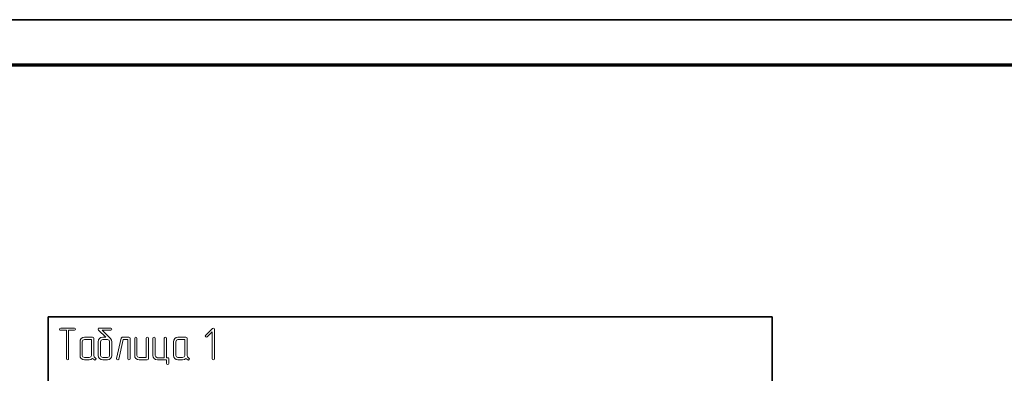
# Model space of a CAD drawing. Extents: x 0 to 594, y 0 to 420.
# Tile 31 of 33: x 302 to 410, y 381 to 420. Entities that reach past the tile are written whole.
import ezdxf

# ---------------------------------------------------------------- set-up
doc = ezdxf.new("R2010")
doc.units = 0

msp = doc.modelspace()

# ---------------------------------------------------------------- linework, layer by layer
at = {"color": 7, "lineweight": 35}
for p, q in [((0, 420), (594, 420)), ((305.26, 387.39), (384.73, 387.39)), ((305.26, 387.39), (305.26, 183.63)), ((384.73, 387.39), (384.73, 183.63))]:
    msp.add_line(p, q, dxfattribs=at)
at = {"color": 7, "lineweight": 70}
msp.add_line((589, 415), (20, 415), dxfattribs=at)
at = {"color": 7, "lineweight": 13}
for points in [[(307.26, 385.9), (307.26, 382.77), (307.3, 382.68), (307.39, 382.65), (307.48, 382.68), (307.51, 382.77), (307.51, 385.9), (308.14, 385.9), (308.23, 385.94), (308.26, 386.02), (308.23, 386.11), (308.14, 386.15), (306.64, 386.15), (306.54, 386.11), (306.51, 386.02), (306.54, 385.93), (306.64, 385.9)], [(312.11, 385), (311.19, 385.9), (312.13, 385.9), (312.23, 385.94), (312.26, 386.02), (312.22, 386.11), (312.13, 386.15), (310.88, 386.15), (310.78, 386.12), (310.74, 386.04), (310.76, 385.98), (310.8, 385.93), (311.6, 385.14), (311.26, 385.14), (311.06, 385.11), (310.9, 385), (310.79, 384.84), (310.76, 384.65), (310.76, 383.15), (310.8, 382.95), (310.91, 382.8), (311.07, 382.68), (311.26, 382.65), (311.76, 382.65), (311.95, 382.68), (312.12, 382.8), (312.22, 382.95), (312.26, 383.15), (312.26, 384.65), (312.22, 384.83), (312.12, 384.99), (312.11, 385)], [(323.51, 382.77), (323.51, 386.02), (323.47, 386.11), (323.38, 386.14), (323.3, 386.11), (322.55, 385.36), (322.51, 385.27), (322.55, 385.19), (322.64, 385.14), (322.72, 385.19), (323.26, 385.72), (323.26, 382.77), (323.3, 382.68), (323.38, 382.65), (323.47, 382.68)], [(310.43, 382.89), (310.3, 382.99), (310.26, 383.15), (310.26, 385.02), (310.22, 385.11), (310.13, 385.14), (309.26, 385.14), (309.06, 385.11), (308.9, 385), (308.79, 384.83), (308.76, 384.65), (308.76, 383.15), (308.79, 382.95), (308.9, 382.79), (309.06, 382.68), (309.26, 382.65), (309.76, 382.65), (309.96, 382.69), (310.13, 382.82), (310.23, 382.72), (310.35, 382.65), (310.4, 382.64), (310.48, 382.68), (310.52, 382.77)], [(310.01, 383.15), (309.94, 382.97), (309.76, 382.9), (309.26, 382.9), (309.08, 382.97), (309.01, 383.15), (309.01, 384.65), (309.08, 384.82), (309.26, 384.89), (310.01, 384.89)], [(312.01, 383.15), (311.94, 382.97), (311.76, 382.9), (311.26, 382.9), (311.08, 382.97), (311.01, 383.15), (311.01, 384.65), (311.08, 384.82), (311.26, 384.89), (311.76, 384.89), (311.94, 384.82), (312.01, 384.65)], [(314.26, 382.77), (314.26, 385.02), (314.22, 385.11), (314.13, 385.14), (313.39, 385.14), (313.26, 385.05), (312.76, 382.8), (312.76, 382.77), (312.8, 382.68), (312.89, 382.65), (313.01, 382.74), (313.48, 384.89), (314.01, 384.89), (314.01, 382.77), (314.05, 382.68), (314.13, 382.65), (314.22, 382.68)], [(316.26, 382.77), (316.26, 385.02), (316.22, 385.11), (316.13, 385.14), (316.05, 385.11), (316.01, 385.02), (316.01, 382.9), (315.26, 382.9), (315.08, 382.97), (315.01, 383.15), (315.01, 385.02), (314.97, 385.11), (314.88, 385.14), (314.8, 385.11), (314.76, 385.02), (314.76, 383.15), (314.79, 382.95), (314.9, 382.79), (315.06, 382.68), (315.26, 382.65), (316.13, 382.65), (316.23, 382.68)], [(318.01, 382.89), (317.26, 382.89), (317.08, 382.97), (317.01, 383.14), (317.01, 385.02), (316.97, 385.11), (316.89, 385.14), (316.8, 385.11), (316.76, 385.02), (316.76, 383.14), (316.79, 382.95), (316.91, 382.79), (317.06, 382.68), (317.26, 382.65), (318.26, 382.65), (318.26, 382.27), (318.3, 382.18), (318.39, 382.15), (318.48, 382.18), (318.51, 382.27), (318.51, 382.77), (318.48, 382.86), (318.39, 382.89), (318.26, 382.89), (318.26, 385.02), (318.22, 385.11), (318.14, 385.14), (318.05, 385.11), (318.01, 385.02)], [(320.68, 382.89), (320.55, 382.99), (320.51, 383.15), (320.51, 385.02), (320.47, 385.11), (320.38, 385.14), (319.51, 385.14), (319.31, 385.11), (319.15, 385), (319.04, 384.83), (319.01, 384.65), (319.01, 383.15), (319.04, 382.95), (319.15, 382.79), (319.31, 382.68), (319.51, 382.65), (320.01, 382.65), (320.21, 382.69), (320.38, 382.82), (320.48, 382.72), (320.6, 382.65), (320.65, 382.64), (320.73, 382.68), (320.77, 382.77)], [(320.26, 383.15), (320.19, 382.97), (320.01, 382.9), (319.51, 382.9), (319.33, 382.97), (319.26, 383.15), (319.26, 384.65), (319.33, 384.82), (319.51, 384.89), (320.26, 384.89)]]:
    msp.add_lwpolyline(points, close=True, dxfattribs=at)

doc.saveas('drawing.dxf')
